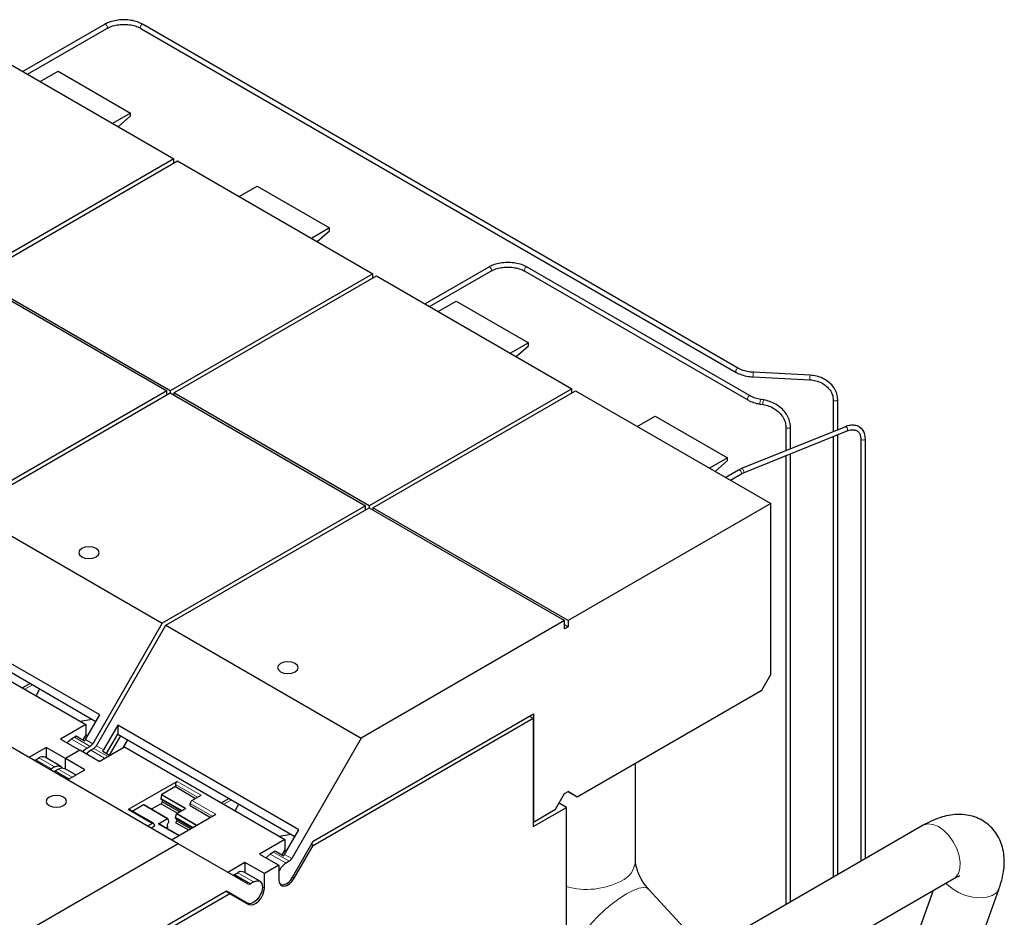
# Model space of a CAD drawing. Header units: millimetres. Extents: x 5 to 418, y 2 to 292.
# Tile 18 of 30: x 281 to 312, y 119 to 147. Entities that reach past the tile are written whole.
import ezdxf

# ---------------------------------------------------------------- set-up
doc = ezdxf.new("R2010")
doc.units = ezdxf.units.MM

msp = doc.modelspace()

# ---------------------------------------------------------------- linework, layer by layer
at = {"color": 7, "linetype": 'Continuous', "lineweight": 25}
for p, q in [((283.99, 146.4731), (281.4344, 144.9978)), ((281.5784, 144.9146), (284.062, 146.3484)), ((283.9973, 146.4759), (283.99, 146.4731)), ((285.1214, 146.3484), (303.7446, 135.5974)), ((303.8166, 135.7222), (285.1934, 146.4731)), ((280.0486, 145.7978), (286.158, 142.2709)), ((281.9776, 144.6842), (282.5376, 145.0075)), ((282.5376, 145.0075), (284.8003, 143.7012)), ((284.8003, 143.7012), (284.2403, 143.378)), ((284.4176, 143.2756), (284.8003, 143.615)), ((284.8003, 143.615), (284.8003, 143.7012)), ((286.158, 142.2709), (279.8223, 138.6134)), ((286.158, 142.1403), (286.158, 142.2709)), ((279.9354, 138.5481), (286.2711, 142.2056)), ((286.2711, 142.2056), (292.3805, 138.6787)), ((288.2001, 141.092), (288.7601, 141.4153)), ((288.7601, 141.4153), (291.0229, 140.1091)), ((291.0229, 140.1091), (290.4629, 139.7858)), ((291.0229, 140.0228), (291.0229, 140.1091)), ((290.6401, 139.6834), (291.0229, 140.0228)), ((296.0017, 138.8858), (294.0118, 137.737)), ((304.1815, 134.8584), (297.2051, 138.8858)), ((292.3805, 138.6787), (286.0448, 135.0212)), ((286.158, 134.9559), (292.4937, 138.6134)), ((292.3805, 138.5481), (292.3805, 138.6787)), ((292.4937, 138.6134), (298.6031, 135.0865)), ((294.1558, 137.6539), (296.0737, 138.761)), ((297.1331, 138.761), (304.1095, 134.7337)), ((279.8223, 138.5481), (285.9317, 135.0212)), ((286.0448, 135.0212), (279.9354, 138.5481)), ((294.4226, 137.4998), (294.9827, 137.8231)), ((294.9827, 137.8231), (297.2454, 136.5169)), ((297.2454, 136.5169), (296.6854, 136.1936)), ((296.8627, 136.0912), (297.2454, 136.4306)), ((297.2454, 136.4306), (297.2454, 136.5169)), ((306.0535, 135.5086), (304.2802, 135.5982)), ((304.2729, 135.4544), (306.0462, 135.3648)), ((285.9317, 135.0212), (279.5732, 131.3505)), ((279.6863, 131.2852), (286.0448, 134.9559)), ((285.9317, 134.8906), (285.9317, 135.0212)), ((286.0448, 135.0212), (286.0448, 134.9559)), ((286.0448, 134.9559), (292.1542, 131.429)), ((292.2674, 131.429), (286.158, 134.9559)), ((286.158, 134.9559), (286.158, 134.8906)), ((298.6031, 135.0865), (292.2674, 131.429)), ((292.3805, 131.3637), (298.7162, 135.0212)), ((298.6031, 134.9559), (298.6031, 135.0865)), ((298.7162, 135.0212), (304.8256, 131.4943)), ((304.4931, 134.6053), (304.5843, 134.5912)), ((304.6064, 134.7335), (304.5151, 134.7476)), ((306.7748, 134.7432), (306.7748, 133.7436)), ((306.9188, 133.8018), (306.9188, 134.7432)), ((300.6452, 133.9076), (301.2052, 134.2309)), ((301.2052, 134.2309), (303.468, 132.9247)), ((307.1594, 133.899), (303.9136, 132.587)), ((303.9675, 132.4535), (307.2133, 133.7655)), ((305.2961, 133.8896), (305.2961, 133.1458)), ((305.4401, 133.2041), (305.4401, 133.8896)), ((306.9188, 119.8971), (306.9188, 133.6465)), ((307.2126, 133.7652), (307.2133, 133.7655)), ((306.7748, 133.5882), (306.7748, 119.8139)), ((307.6386, 133.5216), (307.6386, 120.3126)), ((307.6386, 133.5216), (307.6386, 133.5206)), ((307.7826, 120.3957), (307.7826, 133.5216)), ((305.4401, 119.0434), (305.4401, 133.0487)), ((303.468, 132.9247), (302.9079, 132.6014)), ((303.0852, 132.499), (303.468, 132.8384)), ((303.468, 132.8384), (303.468, 132.9247)), ((305.2961, 132.9905), (305.2961, 118.9603)), ((303.8191, 132.5412), (303.4156, 132.3083)), ((303.5596, 132.2251), (303.8911, 132.4165)), ((303.9136, 132.587), (303.8191, 132.5412)), ((303.8911, 132.4165), (303.9675, 132.4535)), ((304.8256, 131.4943), (298.4899, 127.8368)), ((304.8256, 126.1509), (304.8256, 131.4943)), ((279.6863, 131.2852), (285.7957, 127.7583)), ((292.1542, 131.429), (285.7957, 127.7583)), ((285.9088, 127.693), (292.2674, 131.3637)), ((292.1542, 131.2984), (292.1542, 131.429)), ((292.2674, 131.429), (292.2674, 131.3637)), ((292.2674, 131.3637), (298.3768, 127.8368)), ((298.4899, 127.8368), (292.3805, 131.3637)), ((292.3805, 131.3637), (292.3805, 131.2984)), ((283.839, 124.8917), (278.1821, 128.1573)), ((278.1821, 127.8802), (283.719, 124.6838)), ((298.3768, 127.8368), (292.0182, 124.1661)), ((298.3768, 127.5755), (298.3768, 127.8368)), ((298.4899, 127.8368), (298.4899, 127.6408)), ((278.3911, 127.4837), (283.4031, 124.5904)), ((285.7957, 127.7583), (283.6198, 123.9896)), ((283.733, 123.9243), (285.9088, 127.693)), ((285.9088, 127.693), (292.0182, 124.1661)), ((298.4899, 127.6408), (298.3768, 127.7062)), ((298.4899, 127.6408), (298.3768, 127.5755)), ((304.5428, 125.661), (304.8256, 126.1509)), ((281.661, 125.8719), (281.4222, 125.734)), ((281.9528, 125.7034), (281.8519, 125.4859)), ((298.7728, 122.33), (304.5428, 125.661)), ((283.2239, 124.6938), (283.6007, 124.7521)), ((283.3936, 124.1202), (283.839, 124.8917)), ((290.5138, 120.946), (297.4038, 124.9235)), ((290.515, 120.8127), (297.3982, 124.7863)), ((297.2822, 124.8533), (297.3982, 124.7863)), ((297.3982, 124.7863), (297.3982, 121.4026)), ((297.4038, 124.9235), (297.4038, 121.5397)), ((283.4031, 124.5904), (282.6111, 124.1332)), ((283.4031, 124.5904), (283.4031, 124.2624)), ((284.4047, 124.5651), (283.9593, 123.7937)), ((290.0615, 121.2995), (284.4047, 124.5651)), ((284.4047, 124.5651), (284.4047, 124.288)), ((286.294, 120.8616), (280.1846, 124.3884)), ((282.6111, 124.1332), (283.2164, 123.7838)), ((283.0477, 124.1893), (282.9505, 124.1332)), ((283.099, 124.2331), (283.3648, 124.0796)), ((283.4031, 124.2624), (283.3144, 124.1087)), ((283.4031, 124.2624), (283.4575, 124.231)), ((284.0545, 123.6815), (284.4047, 124.288)), ((284.1439, 123.6298), (284.4941, 124.2364)), ((284.4047, 124.288), (289.9415, 121.0916)), ((284.7054, 124.1144), (284.5583, 123.8596)), ((292.0182, 124.1661), (289.8424, 120.3974)), ((282.1586, 123.8719), (281.6189, 123.5604)), ((282.7639, 123.5225), (282.1586, 123.8719)), ((282.1586, 123.8719), (282.1586, 123.5486)), ((283.5398, 123.9052), (283.4427, 123.8491)), ((283.5558, 123.7838), (283.653, 123.8398)), ((283.8217, 123.4344), (284.6137, 123.8915)), ((284.6137, 123.8915), (289.6256, 120.9982)), ((281.8352, 123.4893), (281.9323, 123.5454)), ((282.6224, 123.2809), (282.1303, 123.565)), ((283.2164, 123.7838), (282.7639, 123.5225)), ((282.7639, 123.1992), (282.7639, 123.5225)), ((283.3692, 123.1731), (282.7639, 123.5225)), ((283.8217, 123.4344), (283.2164, 123.7838)), ((283.9305, 123.753), (284.1521, 123.6251)), ((281.7839, 123.4739), (281.7829, 123.4658)), ((282.0498, 123.3204), (281.7839, 123.4739)), ((282.4245, 123.2613), (282.3273, 123.2052)), ((282.4404, 123.1399), (282.5376, 123.1959)), ((283.0891, 123.0114), (282.7356, 123.2155)), ((282.8295, 122.8616), (283.3692, 123.1731)), ((300.5926, 120.3175), (300.5926, 123.3806)), ((282.6154, 122.9938), (282.6144, 122.9857)), ((282.837, 122.8659), (282.6154, 122.9938)), ((286.2598, 122.8106), (284.7325, 121.9289)), ((286.2032, 122.6473), (285.7826, 122.4045)), ((286.2032, 122.7126), (286.2032, 122.6473)), ((286.2032, 122.6473), (286.8368, 122.2816)), ((285.7718, 122.3892), (285.745, 122.2784)), ((285.745, 122.2784), (285.745, 122.2522)), ((285.745, 122.2784), (286.4013, 121.8995)), ((286.3786, 121.8864), (285.745, 122.2522)), ((286.7237, 122.2163), (287.0065, 122.3796)), ((287.8836, 122.2797), (287.6447, 122.1418)), ((298.0939, 121.9382), (298.3768, 122.4281)), ((298.3768, 122.4281), (298.4899, 122.4934)), ((298.4899, 122.4934), (298.7728, 122.33)), ((298.6031, 122.428), (298.4899, 122.4933)), ((298.6031, 122.428), (298.7728, 122.33)), ((285.2097, 122.0737), (284.869, 121.8771)), ((285.9644, 121.6435), (285.2177, 122.0745)), ((285.7563, 122.1151), (285.4519, 121.9393)), ((285.7903, 122.1739), (285.7563, 122.1151)), ((285.7563, 122.1151), (286.2655, 121.8212)), ((285.7903, 122.226), (285.7903, 122.1739)), ((286.3334, 121.8603), (285.7903, 122.1739)), ((286.2465, 121.8101), (286.5293, 121.9734)), ((286.6671, 122.053), (286.6671, 122.1183)), ((286.6671, 122.053), (287.3006, 121.6872)), ((288.1754, 122.1112), (288.0744, 121.8937)), ((297.3982, 121.4026), (298.4334, 122.0002)), ((298.4334, 122.0002), (298.2057, 122.1316)), ((298.4334, 116.108), (298.4334, 122.0002)), ((285.5192, 121.5018), (284.7725, 121.9329)), ((285.9564, 121.6427), (285.6735, 121.4794)), ((285.9671, 121.6399), (285.9939, 121.56)), ((286.0822, 120.9838), (287.4704, 121.7852)), ((286.2089, 121.6841), (286.2357, 121.7949)), ((286.752, 121.3705), (286.2089, 121.6841)), ((286.2089, 121.6578), (286.2089, 121.6841)), ((286.2089, 121.6578), (286.7293, 121.3574)), ((286.2542, 121.5795), (286.2542, 121.6317)), ((297.4038, 121.5397), (298.0939, 121.9382)), ((285.4792, 121.4978), (285.3355, 121.4149)), ((285.5357, 121.3998), (285.4486, 121.3496)), ((285.5357, 121.4652), (285.5357, 121.3998)), ((286.3118, 121.1164), (285.6815, 121.4802)), ((285.9157, 121.345), (285.9826, 121.3836)), ((285.9939, 121.5337), (285.9487, 121.4555)), ((285.9487, 121.4555), (285.9487, 121.4032)), ((285.9487, 121.4032), (285.9826, 121.3836)), ((285.9939, 121.56), (285.9939, 121.5337)), ((286.2202, 121.5208), (286.2542, 121.5795)), ((286.2202, 121.5208), (286.6162, 121.2921)), ((286.2542, 121.5795), (286.6841, 121.3313)), ((297.3982, 121.543), (297.4038, 121.5397)), ((309.5934, 121.4411), (298.0936, 114.8024)), ((289.4464, 121.1017), (289.8232, 121.1599)), ((289.6161, 120.528), (290.0615, 121.2995)), ((286.294, 120.8616), (279.9354, 117.1909)), ((288.4698, 119.6051), (286.294, 120.8616)), ((289.6256, 120.9982), (288.8337, 120.541)), ((289.6256, 120.9982), (289.6256, 120.6702)), ((289.8632, 119.8192), (290.5138, 120.946)), ((289.9218, 119.7854), (290.515, 120.8127)), ((290.515, 120.8127), (290.4564, 120.8465)), ((288.8337, 120.541), (289.439, 120.1916)), ((289.2702, 120.5971), (289.1731, 120.541)), ((289.3215, 120.6409), (289.5874, 120.4874)), ((289.6256, 120.6702), (289.5369, 120.5165)), ((289.6256, 120.6702), (289.6801, 120.6388)), ((288.3811, 120.2798), (287.8412, 119.9681)), ((288.9864, 119.9303), (288.3811, 120.2798)), ((288.3811, 120.2798), (288.3811, 119.9564)), ((289.439, 120.1916), (288.9864, 119.9303)), ((289.439, 120.1916), (289.439, 119.7376)), ((289.7624, 120.313), (289.6652, 120.2569)), ((288.0064, 119.8817), (288.0054, 119.8733)), ((288.2723, 119.7282), (288.0064, 119.8817)), ((288.0577, 119.8971), (288.1549, 119.9532)), ((288.845, 119.6887), (288.3528, 119.9728)), ((288.9864, 119.4763), (288.9864, 119.9303)), ((288.647, 119.6691), (288.5498, 119.613)), ((299.0136, 113.1166), (310.5534, 119.7783)), ((287.7985, 119.3784), (280.9084, 115.4009)), ((281.0272, 115.3356), (287.9104, 119.3092)), ((287.7944, 119.3761), (287.9104, 119.3092)), ((288.2793, 119.1007), (287.7984, 119.3784)), ((288.449, 119.0028), (287.7985, 119.3784)), ((287.9287, 119.3032), (287.9027, 119.3136)), ((287.9104, 119.3092), (288.5036, 118.9666)), ((287.9569, 119.2869), (288.449, 119.0028)), ((302.7847, 117.5105), (301.0018, 119.4438)), ((306.8604, 105.2223), (311.9658, 119.4612)), ((309.9057, 119.4044), (306.8604, 110.911))]:
    msp.add_line(p, q, dxfattribs=at)
at = {"color": 7, "linetype": 'Continuous', "lineweight": 18}
for p, q in [((281.4971, 125.6907), (281.736, 125.8286)), ((283.4427, 123.8491), (282.9505, 124.1332)), ((283.0477, 124.1893), (283.5398, 123.9052)), ((283.6198, 123.9896), (283.3936, 124.1202)), ((284.0885, 123.5884), (283.653, 123.8398)), ((283.9593, 123.7937), (283.733, 123.9243)), ((281.8352, 123.4893), (282.3273, 123.2052)), ((281.9323, 123.5454), (282.4245, 123.2613)), ((283.9914, 123.5323), (283.5558, 123.7838)), ((282.5376, 123.1959), (282.9732, 122.9445)), ((282.876, 122.8884), (282.4404, 123.1399)), ((286.2032, 122.7126), (286.8934, 122.3142)), ((287.0065, 122.3796), (286.2598, 122.8106)), ((285.7718, 122.3892), (286.5107, 121.9627)), ((286.5293, 121.9734), (285.7826, 122.4045)), ((285.2097, 122.0737), (285.9564, 121.6427)), ((286.6671, 122.1183), (287.3572, 121.7199)), ((287.4704, 121.7852), (286.7237, 122.2163)), ((287.7197, 122.0985), (287.9586, 122.2364)), ((284.7325, 121.9289), (285.4792, 121.4978)), ((286.2357, 121.7949), (286.8614, 121.4337)), ((286.88, 121.4444), (286.2465, 121.8101)), ((285.6735, 121.4794), (286.3071, 121.1136)), ((289.6652, 120.2569), (289.1731, 120.541)), ((289.2702, 120.5971), (289.7624, 120.313)), ((289.8424, 120.3974), (289.6161, 120.528)), ((288.0577, 119.8971), (288.5498, 119.613)), ((288.1549, 119.9532), (288.647, 119.6691)), ((289.8632, 119.8192), (289.9218, 119.7854)), ((288.927, 119.5106), (288.9864, 119.4763)), ((288.449, 119.0028), (288.2793, 119.1007))]:
    msp.add_line(p, q, dxfattribs=at)
at = {"color": 7, "linetype": 'Continuous', "lineweight": 18, "flags": 128}
for points in [[(284.062, 146.3484), (284.065, 146.3504), (284.0746, 146.365), (284.0767, 146.3866), (284.0712, 146.4118), (284.0587, 146.4369), (284.0413, 146.458), (284.0216, 146.4719), (284.0025, 146.4765), (283.9973, 146.4759)], [(285.1214, 146.3484), (285.1184, 146.3504), (285.1088, 146.365), (285.1067, 146.3866), (285.1122, 146.4118), (285.1246, 146.4369), (285.1421, 146.458), (285.1618, 146.4719), (285.1809, 146.4765), (285.1934, 146.4731)], [(296.0737, 138.761), (296.0818, 138.7685), (296.0882, 138.7866), (296.0869, 138.8102), (296.0781, 138.8359), (296.0632, 138.8596), (296.0444, 138.8779), (296.0246, 138.8878), (296.0067, 138.8879), (296.0017, 138.8858)], [(297.1331, 138.761), (297.125, 138.7685), (297.1186, 138.7866), (297.1199, 138.8102), (297.1287, 138.8359), (297.1437, 138.8596), (297.1625, 138.8779), (297.1823, 138.8878), (297.2001, 138.8879), (297.2051, 138.8858)], [(303.7446, 135.5975), (303.7416, 135.5995), (303.732, 135.6141), (303.7299, 135.6356), (303.7354, 135.6609), (303.7479, 135.6859), (303.7653, 135.707), (303.785, 135.7209), (303.8041, 135.7255), (303.8165, 135.7222)], [(304.1095, 134.7336), (304.1014, 134.7412), (304.095, 134.7592), (304.0963, 134.7828), (304.1051, 134.8085), (304.12, 134.8322), (304.1389, 134.8505), (304.1587, 134.8604), (304.1765, 134.8605), (304.1815, 134.8584)], [(304.4931, 134.6053), (304.4928, 134.6054), (304.488, 134.6123), (304.4857, 134.629), (304.4861, 134.6529), (304.4893, 134.6804), (304.4948, 134.7073), (304.5017, 134.7295), (304.509, 134.7437), (304.5154, 134.7476)], [(304.5844, 134.5912), (304.584, 134.5913), (304.5792, 134.5982), (304.5769, 134.6149), (304.5774, 134.6388), (304.5806, 134.6663), (304.586, 134.6932), (304.5929, 134.7154), (304.6002, 134.7296), (304.6064, 134.7335)], [(306.7748, 134.7426), (306.7803, 134.7273), (306.7959, 134.7139), (306.8192, 134.7048), (306.8468, 134.7017), (306.8743, 134.7048), (306.8977, 134.7139), (306.9133, 134.7273), (306.9188, 134.7432), (306.9188, 134.7433)], [(305.2961, 133.8891), (305.3016, 133.8737), (305.3172, 133.8602), (305.3405, 133.8512), (305.3681, 133.848), (305.3956, 133.8512), (305.419, 133.8602), (305.4346, 133.8737), (305.4401, 133.8896), (305.4401, 133.8896)], [(307.1792, 133.8961), (307.1642, 133.9001), (307.1594, 133.899)], [(307.2133, 133.7655), (307.2202, 133.7707), (307.2267, 133.7863), (307.227, 133.8089), (307.2212, 133.8351), (307.21, 133.8609), (307.1953, 133.8823), (307.1792, 133.8961)], [(307.6386, 133.5206), (307.6441, 133.5057), (307.6597, 133.4922), (307.683, 133.4832), (307.7106, 133.48), (307.7382, 133.4832), (307.7615, 133.4922), (307.7771, 133.5057), (307.7826, 133.5216), (307.7826, 133.5216)], [(303.8462, 132.5418), (303.8277, 132.5442), (303.8191, 132.5412)], [(303.8911, 132.4165), (303.8968, 132.421), (303.9048, 132.4374), (303.9052, 132.4601), (303.898, 132.4856), (303.8843, 132.5101), (303.8661, 132.5299), (303.8462, 132.5418)], [(303.9334, 132.5841), (303.9183, 132.5881), (303.9136, 132.587)], [(303.9675, 132.4535), (303.9744, 132.4586), (303.9809, 132.4743), (303.9812, 132.4969), (303.9754, 132.5231), (303.9642, 132.5489), (303.9495, 132.5703), (303.9334, 132.5841)], [(310.2344, 121.2783), (310.0653, 121.3982), (309.8968, 121.4685), (309.7393, 121.4849), (309.6029, 121.4463), (309.5934, 121.4411)], [(310.5534, 119.7783), (310.6015, 119.8123), (310.691, 119.9278), (310.7417, 120.0862), (310.7503, 120.2774), (310.7165, 120.4895), (310.6422, 120.7092), (310.5322, 120.9226), (310.3933, 121.1163), (310.2344, 121.2783)], [(300.3165, 119.3003), (300.5179, 119.4043), (300.6949, 119.4702), (300.8408, 119.4956), (300.9499, 119.4793), (301.0018, 119.4438)], [(310.3013, 119.6328), (310.3306, 119.6009), (310.4935, 119.4608), (310.6921, 119.3412), (310.914, 119.2495), (311.1451, 119.1914), (311.3711, 119.1706), (311.5777, 119.1885), (311.7518, 119.2438), (311.8827, 119.3332), (311.9619, 119.451), (311.9658, 119.4612)], [(298.767, 117.3829), (298.7506, 117.4047), (298.726, 117.5007), (298.7459, 117.6318), (298.8096, 117.7929), (298.9145, 117.9779), (299.0568, 118.1795), (299.2308, 118.3902), (299.4299, 118.6018), (299.6466, 118.8061), (299.8723, 118.9954), (300.0985, 119.1622), (300.3165, 119.3003)]]:
    msp.add_lwpolyline(points, dxfattribs=at)
at = {"color": 7, "linetype": 'Continuous', "lineweight": 25, "flags": 128}
for points in [[(283.2736, 129.8292), (283.3774, 129.7891), (283.4998, 129.7751), (283.6223, 129.7891), (283.7261, 129.8292), (283.7955, 129.8891), (283.8198, 129.9598), (283.7955, 130.0305), (283.7261, 130.0904), (283.6223, 130.1305), (283.4998, 130.1445), (283.3774, 130.1305), (283.2736, 130.0904), (283.2042, 130.0305), (283.1798, 129.9598), (283.2042, 129.8891), (283.2736, 129.8292)], [(289.4961, 126.237), (289.5999, 126.1969), (289.7224, 126.1829), (289.8448, 126.1969), (289.9486, 126.237), (290.018, 126.2969), (290.0424, 126.3676), (290.018, 126.4383), (289.9486, 126.4982), (289.8448, 126.5383), (289.7224, 126.5523), (289.5999, 126.5383), (289.4961, 126.4982), (289.4267, 126.4383), (289.4024, 126.3676), (289.4267, 126.2969), (289.4961, 126.237)], [(282.9505, 124.1332), (282.847, 124.0505), (282.8156, 124.0152)], [(283.4427, 123.8491), (283.3355, 123.7626), (283.3077, 123.7311)], [(283.5558, 123.7838), (283.4487, 123.6973), (283.4208, 123.6658)], [(282.4245, 123.2613), (282.5316, 123.2985), (282.6225, 123.2808), (282.6708, 123.2339)], [(282.5376, 123.1959), (282.6448, 123.2332), (282.7356, 123.2155)], [(282.2542, 122.0563), (282.358, 122.0163), (282.4805, 122.0022), (282.6029, 122.0163), (282.7067, 122.0563), (282.7761, 122.1163), (282.8005, 122.1869), (282.7761, 122.2576), (282.7067, 122.3176), (282.6029, 122.3576), (282.4805, 122.3717), (282.358, 122.3576), (282.2542, 122.3176), (282.1848, 122.2576), (282.1605, 122.1869), (282.1848, 122.1163), (282.2542, 122.0563)], [(285.9564, 121.6427), (285.9581, 121.6435), (285.9599, 121.644), (285.9615, 121.6442), (285.963, 121.644), (285.9644, 121.6435), (285.9655, 121.6426), (285.9664, 121.6414), (285.9671, 121.6399)], [(289.1731, 120.541), (289.0695, 120.4583), (289.0381, 120.423)], [(289.439, 119.7376), (289.4511, 119.6498), (289.4866, 119.5836), (289.5424, 119.5448), (289.6136, 119.5366), (289.6941, 119.5598), (289.777, 119.6124), (289.8551, 119.6898), (289.9218, 119.7854)], [(288.647, 119.6691), (288.7542, 119.7063), (288.845, 119.6887), (288.9057, 119.6188), (288.927, 119.5074), (288.9057, 119.3713), (288.845, 119.2314), (288.7542, 119.1088), (288.647, 119.0224), (288.5398, 118.9851), (288.449, 119.0028)], [(288.5036, 118.9666), (288.5702, 118.948), (288.6484, 118.9609), (288.7313, 119.004), (288.8118, 119.0738), (288.883, 119.1642), (288.9387, 119.2674), (288.9742, 119.3745), (288.9864, 119.4763)]]:
    msp.add_lwpolyline(points, dxfattribs=at)
at = {"color": 7, "linetype": 'Continuous', "lineweight": 18}
for centre, radius, start, end in [((304.6245, 135.5087), 0.3558, 165.43255, 188.78479), ((306.3978, 135.4192), 0.3558, 165.43255, 188.78479), ((299.8319, 120.3933), 0.7645, 294.37466, 354.3052), ((299.0669, 121.7903), 2.3557, 254.39949, 297.30219)]:
    msp.add_arc(centre, radius, start, end, dxfattribs=at)
at = {"color": 7, "linetype": 'Continuous', "lineweight": 25}
for centre, radius, start, end in [((282.9434, 124.3633), 0.203, 300.93472, 320.06038), ((283.1604, 124.2545), 0.269, 319.45224, 330.06915), ((283.4177, 124.101), 0.2308, 301.9547, 331.14438), ((283.5308, 124.0357), 0.2308, 301.9547, 331.14438), ((283.7261, 123.9279), 0.269, 319.45224, 330.06915), ((281.781, 123.5765), 0.1026, 271.60719, 301.85107), ((282.0467, 123.3994), 0.1854, 63.21316, 128.09727), ((282.0498, 123.3801), 0.0598, 247.05182, 269.92796), ((282.2796, 123.2731), 0.083, 251.19945, 305.12129), ((282.3927, 123.2077), 0.083, 251.19945, 305.12129), ((282.6155, 123.0536), 0.0598, 247.05182, 269.92796), ((286.3261, 122.707), 0.1229, 122.60548, 177.39452), ((285.7962, 122.3835), 0.0251, 122.91665, 166.64035), ((285.2144, 122.0671), 0.00817, 66.1846, 125.12636), ((286.7899, 122.1127), 0.1229, 122.60548, 177.39452), ((284.7559, 121.8962), 0.0402, 65.69288, 125.61758), ((286.2601, 121.7891), 0.0251, 122.9164, 166.64038), ((285.5012, 121.4708), 0.0349, 350.78596, 129.20329), ((285.6782, 121.4727), 0.00817, 66.1846, 125.12636), ((289.1659, 120.7711), 0.203, 300.93472, 320.06038), ((289.383, 120.6623), 0.269, 319.45224, 330.06915), ((289.9948, 119.745), 0.6088, 122.77181, 155.92096), ((289.6402, 120.5088), 0.2308, 301.9547, 331.14438), ((288.0035, 119.9843), 0.1026, 271.60719, 301.85107), ((288.2693, 119.8072), 0.1854, 63.21316, 128.09727), ((289.5176, 119.9482), 0.369, 265.66013, 339.53499), ((288.2721, 119.7865), 0.0583, 242.60644, 270.16369), ((288.503, 119.6784), 0.0805, 245.68606, 305.61813)]:
    msp.add_arc(centre, radius, start, end, dxfattribs=at)
for points, knots in [([(285.1934, 146.4731), (285.1654, 146.488), (285.0846, 146.5311), (284.9272, 146.5831), (284.7233, 146.6172), (284.5113, 146.621), (284.3044, 146.594), (284.1265, 146.5435), (284.0314, 146.4945), (283.99, 146.4731)], [0, 0, 0, 0, 0.084111, 0.2429716, 0.4015972, 0.5599643, 0.7184667, 0.8774603, 1, 1, 1, 1]), ([(284.062, 146.3484), (284.0854, 146.3609), (284.154, 146.3975), (284.2934, 146.4435), (284.4785, 146.4739), (284.6727, 146.4763), (284.8606, 146.4503), (285.0133, 146.4047), (285.0904, 146.3646), (285.1214, 146.3484)], [0, 0, 0, 0, 0.08314554, 0.24376242, 0.40535276, 0.56750171, 0.72971374, 0.89122519, 1, 1, 1, 1]), ([(297.2051, 138.8858), (297.1771, 138.9007), (297.0963, 138.9438), (296.939, 138.9957), (296.7351, 139.0299), (296.523, 139.0336), (296.3162, 139.0066), (296.1382, 138.9561), (296.0431, 138.9071), (296.0017, 138.8858)], [0, 0, 0, 0, 0.084111, 0.2429716, 0.4015972, 0.5599643, 0.7184667, 0.8774603, 1, 1, 1, 1]), ([(296.0737, 138.761), (296.0971, 138.7735), (296.1657, 138.8101), (296.3052, 138.8562), (296.4903, 138.8866), (296.6845, 138.889), (296.8723, 138.863), (297.0251, 138.8174), (297.1021, 138.7772), (297.1331, 138.761)], [0, 0, 0, 0, 0.0831455, 0.2437624, 0.4053528, 0.5675017, 0.7297137, 0.8912252, 1, 1, 1, 1]), ([(303.7446, 135.5974), (303.7726, 135.5825), (303.8534, 135.5394), (304.0107, 135.4876), (304.1653, 135.4611), (304.254, 135.4556), (304.2729, 135.4544)], [0, 0, 0, 0, 0.189107, 0.546274, 0.9029125, 1, 1, 1, 1]), ([(304.2802, 135.5982), (304.2473, 135.6006), (304.1511, 135.6077), (304.0025, 135.6396), (303.8843, 135.6848), (303.8294, 135.7151), (303.8166, 135.7222)], [0, 0, 0, 0, 0.18877781, 0.5524535, 0.89557583, 1, 1, 1, 1]), ([(306.9188, 134.7432), (306.9172, 134.7757), (306.9129, 134.8664), (306.8661, 135.0135), (306.7672, 135.1722), (306.6263, 135.3091), (306.452, 135.4153), (306.257, 135.487), (306.1203, 135.5015), (306.0535, 135.5086)], [0, 0, 0, 0, 0.0844232, 0.2361831, 0.3886323, 0.5421999, 0.6967196, 0.8518211, 1, 1, 1, 1]), ([(306.0462, 135.3648), (306.0785, 135.3621), (306.174, 135.3542), (306.3294, 135.3112), (306.4954, 135.2256), (306.6308, 135.1096), (306.7256, 134.9726), (306.7694, 134.8467), (306.7734, 134.7702), (306.7748, 134.7432)], [0, 0, 0, 0, 0.0841352, 0.2491447, 0.4142783, 0.5792045, 0.7442081, 0.9100363, 1, 1, 1, 1]), ([(304.1095, 134.7337), (304.1375, 134.7188), (304.2184, 134.6757), (304.349, 134.6316), (304.4546, 134.6124), (304.4931, 134.6053)], [0, 0, 0, 0, 0.25174567, 0.72721866, 1, 1, 1, 1]), ([(304.5151, 134.7476), (304.4837, 134.7533), (304.3918, 134.7698), (304.2767, 134.8079), (304.2064, 134.8452), (304.1815, 134.8584)], [0, 0, 0, 0, 0.2515593, 0.7350605, 1, 1, 1, 1]), ([(304.5843, 134.5912), (304.6156, 134.5853), (304.7081, 134.5679), (304.859, 134.5094), (305.0208, 134.4069), (305.1533, 134.2766), (305.2465, 134.1292), (305.2905, 133.9964), (305.2946, 133.9181), (305.2961, 133.8896)], [0, 0, 0, 0, 0.083918, 0.2484587, 0.4131875, 0.5776244, 0.7418012, 0.9060108, 1, 1, 1, 1]), ([(305.4401, 133.8896), (305.4386, 133.922), (305.4344, 134.0131), (305.389, 134.1643), (305.2927, 134.3323), (305.1552, 134.4825), (304.9852, 134.605), (304.7981, 134.6933), (304.6682, 134.7206), (304.6064, 134.7335)], [0, 0, 0, 0, 0.0844665, 0.2373891, 0.3913898, 0.5464891, 0.702196, 0.858215, 1, 1, 1, 1]), ([(307.7826, 133.5216), (307.7813, 133.5503), (307.7776, 133.6322), (307.7367, 133.7531), (307.6477, 133.8638), (307.5259, 133.9311), (307.3846, 133.9526), (307.2591, 133.9356), (307.1837, 133.9079), (307.1594, 133.899)], [0, 0, 0, 0, 0.09251913, 0.26424565, 0.43261309, 0.59547594, 0.75690315, 0.9215948, 1, 1, 1, 1]), ([(307.2133, 133.7655), (307.2359, 133.7737), (307.3026, 133.7977), (307.4066, 133.8071), (307.5089, 133.7815), (307.5822, 133.7224), (307.6298, 133.6351), (307.6358, 133.5579), (307.6386, 133.5216)], [0, 0, 0, 0, 0.0944343, 0.2781494, 0.4630047, 0.6552086, 0.8381451, 1, 1, 1, 1]), ([(311.9658, 119.4612), (311.9858, 119.5203), (312.0451, 119.695), (312.1063, 119.9697), (312.1336, 120.2772), (312.1169, 120.5553), (312.0599, 120.8119), (311.9637, 121.0468), (311.8253, 121.2646), (311.6449, 121.4546), (311.4291, 121.6054), (311.1965, 121.7088), (310.9535, 121.7679), (310.7026, 121.786), (310.4428, 121.7646), (310.171, 121.7021), (309.8855, 121.5984), (309.6928, 121.4946), (309.5934, 121.4411)], [0, 0, 0, 0, 0.0415876, 0.1229551, 0.1939531, 0.2592338, 0.3200733, 0.3780839, 0.4344948, 0.4960851, 0.5550746, 0.6124033, 0.6693353, 0.7273855, 0.7882063, 0.8535239, 0.924506, 1, 1, 1, 1]), ([(301.0018, 119.4438), (300.9849, 119.4628), (300.9346, 119.519), (300.8492, 119.6336), (300.7566, 119.787), (300.6807, 119.9475), (300.6277, 120.0992), (300.5992, 120.2246), (300.5929, 120.2921), (300.5926, 120.3122), (300.5926, 120.3175)], [0, 0, 0, 0, 0.0729591, 0.2166816, 0.3635184, 0.512318, 0.6599075, 0.8048259, 0.948318, 1, 1, 1, 1]), ([(310.5534, 119.7783), (310.5756, 119.7906), (310.6364, 119.8242), (310.7041, 119.8526), (310.7418, 119.8614), (310.736, 119.8607), (310.7346, 119.8605)], [0, 0, 0, 0, 0.21305216, 0.58180818, 0.89999238, 1, 1, 1, 1])]:
    msp.add_open_spline(points, degree=3, knots=knots, dxfattribs=at)

doc.saveas('drawing.dxf')
